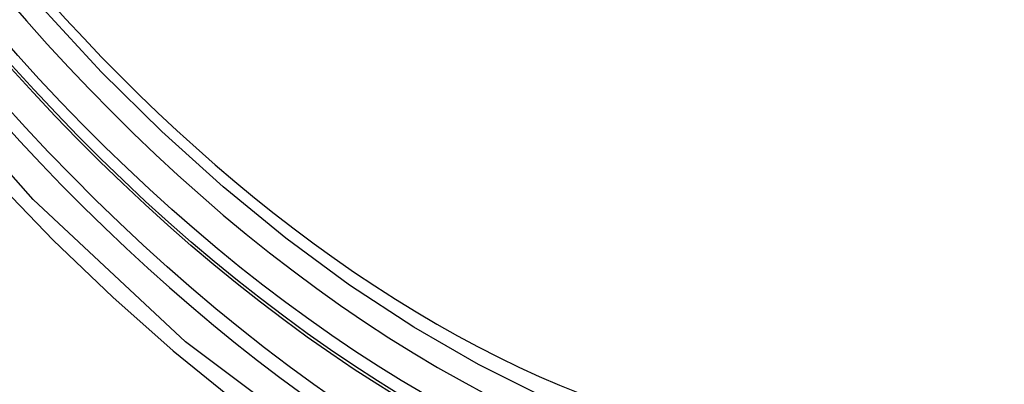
# Model space of a CAD drawing. Header units: inches. Extents: x 290.3 to 341.8, y 108 to 162.
# Tile 24 of 49: x 291.0433 to 291.2738, y 148.4769 to 148.5621. Entities that reach past the tile are written whole.
import ezdxf

# ---------------------------------------------------------------- set-up
doc = ezdxf.new("R2010")
doc.units = ezdxf.units.IN
doc.header["$MEASUREMENT"] = 0
doc.layers.add('Visible Edges(ANSI)', color=7, linetype='Continuous', lineweight=25)
doc.layers.add('Visible Tangent Edges(ANSI)', color=7, linetype='Continuous', lineweight=25)

msp = doc.modelspace()

# ---------------------------------------------------------------- linework, layer by layer
at = {"layer": 'Visible Edges(ANSI)', "flags": 128}
msp.add_lwpolyline([(291.30548, 148.47076), (291.2936, 148.46483), (291.28104, 148.4603), (291.26787, 148.45717), (291.2542, 148.45546), (291.24011, 148.45517), (291.22568, 148.45626), (291.21098, 148.45872), (291.19606, 148.4625), (291.18101, 148.46757), (291.16586, 148.47391), (291.1507, 148.48147), (291.13556, 148.49021), (291.12052, 148.50008), (291.10563, 148.51103), (291.09096, 148.52303), (291.07656, 148.536), (291.0625, 148.5499), (291.04883, 148.56465)], dxfattribs=at)
at = {"layer": 'Visible Edges(ANSI)'}
msp.add_ellipse((291.14198, 148.73779), major_axis=(0.15718, -0.27294), ratio=0.578093, start_param=2.362013, end_param=7.062765, dxfattribs=at)
msp.add_ellipse((291.1385, 148.73579), major_axis=(0.15963, -0.2772), ratio=0.578093, dxfattribs=at)
at = {"layer": 'Visible Tangent Edges(ANSI)', "flags": 128}
for points in [[(291.38694, 148.59185), (291.38413, 148.55047), (291.37582, 148.51323), (291.36214, 148.48092), (291.34347, 148.45429), (291.32027, 148.43401), (291.29307, 148.42057), (291.26238, 148.41414), (291.2288, 148.41488), (291.19319, 148.42277), (291.15631, 148.43763), (291.11897, 148.45917), (291.08213, 148.48681), (291.04645, 148.52007), (291.01282, 148.55813), (290.98205, 148.60004)], [(290.99879, 148.57103), (291.01126, 148.55499), (291.02417, 148.53953), (291.03748, 148.52472), (291.05114, 148.5106), (291.06509, 148.49724), (291.07927, 148.48471), (291.09363, 148.47303), (291.10813, 148.46223), (291.12273, 148.45236), (291.13739, 148.44342), (291.15208, 148.43546), (291.16671, 148.42852), (291.18121, 148.42263), (291.19555, 148.4178), (291.20968, 148.41404), (291.22356, 148.41136), (291.23716, 148.40977), (291.25041, 148.40928), (291.26328, 148.4099), (291.27568, 148.41161), (291.2876, 148.41439), (291.299, 148.41825)]]:
    msp.add_lwpolyline(points, dxfattribs=at)
at = {"layer": 'Visible Tangent Edges(ANSI)'}
for centre, major_axis, start_param, end_param in [((291.14099, 148.73722), (-0.17285, 0.30015), 5.049711, 10.658253), ((291.14094, 148.73719), (0.1503, -0.261), 4.099688, 6.899754)]:
    msp.add_ellipse(centre, major_axis=major_axis, ratio=0.578093, start_param=start_param, end_param=end_param, dxfattribs=at)
for centre, major_axis in [((291.14158, 148.73756), (-0.17078, 0.29656)), ((291.13861, 148.73585), (0.16238, -0.28198)), ((291.1385, 148.73579), (-0.16178, 0.28094))]:
    msp.add_ellipse(centre, major_axis=major_axis, ratio=0.578093, dxfattribs=at)

doc.saveas('drawing.dxf')
